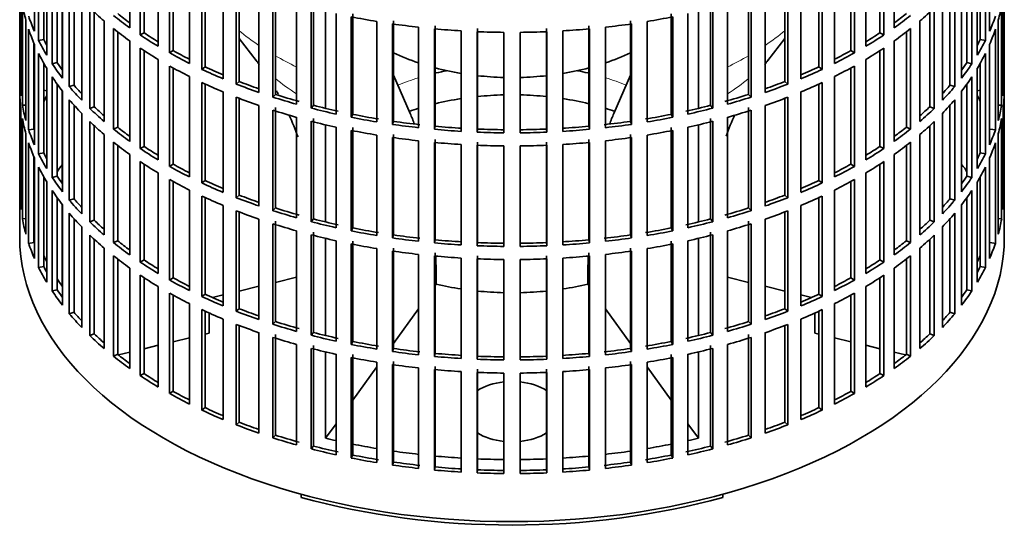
# Model space of a CAD drawing. Header units: millimetres. Extents: x 166 to 773, y -3911 to 2448.
# Tile 2 of 29: x 584 to 768, y -3896 to -3800. Entities that reach past the tile are written whole.
import ezdxf

# ---------------------------------------------------------------- set-up
doc = ezdxf.new("R2010")
doc.units = ezdxf.units.MM
for name, color, linetype in [('M5X8_UNI7687', 7, 'Continuous'), ('VSI134_FILTRO_A', 7, 'Continuous'), ('VSI134_GIUNTO_8×', 7, 'Continuous'), ('VSI134_SUPPORTO_', 7, 'Continuous')]:
    doc.layers.add(name, color=color, linetype=linetype)

# ---------------------------------------------------------------- blocks, each defined once
blk = doc.blocks.new('SE4')
at = {"layer": 'M5X8_UNI7687', "color": 7, "linetype": 'Continuous', "lineweight": 35}
for p, q in [((588.61, -3813.24), (588.06, -3813.14)), ((763.07, -3813.14), (762.52, -3813.24))]:
    blk.add_line(p, q, dxfattribs=at)
blk.add_arc((594.94, -3819.63), 10, 149.5344, 150.749, dxfattribs=at)
blk.add_ellipse((586.76, -3817.92), major_axis=(1.01, 4.83), ratio=0.279258, start_param=0.911533, end_param=0.977038, dxfattribs=at)
at = {"layer": 'VSI134_FILTRO_A', "color": 7, "linetype": 'Continuous', "lineweight": 35}
for p, q in [((583.57, -3676.54), (583.57, -3840.66)), ((767.57, -3840.66), (767.57, -3676.54)), ((604.13, -3782.68), (604.13, -3801.46)), ((747.01, -3782.68), (747.01, -3801.46)), ((586.32, -3783.34), (586.32, -3802.12)), ((606.07, -3784.02), (606.07, -3802.8)), ((606.81, -3784.5), (606.81, -3802.41)), ((744.32, -3784.5), (744.32, -3802.41)), ((745.06, -3784.02), (745.06, -3802.8)), ((764.81, -3783.34), (764.81, -3802.12)), ((587.1, -3785.03), (587.1, -3803.81)), ((609.45, -3786.15), (609.45, -3804.93)), ((741.68, -3786.15), (741.68, -3804.93)), ((764.03, -3785.03), (764.03, -3803.81)), ((588.06, -3786.84), (588.06, -3803.64)), ((588.61, -3787.78), (588.61, -3806.56)), ((611.59, -3787.38), (611.59, -3806.16)), ((612.27, -3787.76), (612.27, -3805.74)), ((738.86, -3787.76), (738.86, -3805.74)), ((739.54, -3787.38), (739.54, -3806.16)), ((762.52, -3787.78), (762.52, -3806.56)), ((763.07, -3786.84), (763.07, -3803.64)), ((589.64, -3789.43), (589.64, -3808.2)), ((615.28, -3789.33), (615.28, -3808.11)), ((735.85, -3789.33), (735.85, -3808.11)), ((761.49, -3789.43), (761.49, -3808.2)), ((590.57, -3790.76), (590.57, -3807.98)), ((591.56, -3792.09), (591.56, -3810.87)), ((617.6, -3790.46), (617.6, -3809.24)), ((618.21, -3790.74), (618.21, -3808.78)), ((621.56, -3792.21), (621.56, -3810.99)), ((729.57, -3792.21), (729.57, -3810.99)), ((732.93, -3790.74), (732.93, -3808.78)), ((733.53, -3790.46), (733.53, -3809.24)), ((759.57, -3792.09), (759.57, -3810.87)), ((760.56, -3790.76), (760.56, -3807.98)), ((583.58, -3792.54), (583.58, -3811.32)), ((592.84, -3793.68), (592.84, -3812.46)), ((624.04, -3793.22), (624.04, -3812)), ((624.58, -3793.42), (624.58, -3811.51)), ((726.55, -3793.42), (726.55, -3811.51)), ((727.09, -3793.22), (727.09, -3812)), ((758.29, -3793.68), (758.29, -3812.46)), ((767.55, -3792.54), (767.55, -3811.32)), ((583.8, -3795.43), (583.8, -3814.21)), ((593.72, -3794.7), (593.72, -3812.19)), ((628.26, -3794.77), (628.26, -3813.55)), ((630.88, -3795.64), (630.88, -3814.42)), ((631.34, -3795.13), (631.34, -3813.91)), ((719.79, -3795.13), (719.79, -3813.91)), ((720.25, -3795.64), (720.25, -3814.42)), ((722.87, -3794.77), (722.87, -3813.55)), ((757.41, -3794.7), (757.41, -3812.19)), ((767.34, -3795.43), (767.34, -3814.21)), ((584.06, -3797.17), (584.06, -3815.95)), ((595.15, -3796.24), (595.15, -3815.02)), ((596.66, -3797.75), (596.66, -3816.53)), ((635.32, -3796.97), (635.32, -3815.75)), ((638.06, -3797.71), (638.06, -3816.49)), ((638.44, -3797.18), (638.44, -3815.96)), ((712.69, -3797.18), (712.69, -3815.96)), ((713.07, -3797.71), (713.07, -3816.49)), ((715.81, -3796.97), (715.81, -3815.75)), ((754.47, -3797.75), (754.47, -3816.53)), ((755.99, -3796.24), (755.99, -3815.02)), ((767.07, -3797.17), (767.07, -3815.95)), ((597.5, -3798.55), (597.5, -3816.22)), ((642.68, -3798.82), (642.68, -3817.6)), ((645.53, -3799.42), (645.53, -3818.2)), ((645.83, -3798.86), (645.83, -3817.64)), ((705.3, -3798.86), (705.3, -3817.64)), ((705.6, -3799.42), (705.6, -3818.2)), ((708.45, -3798.82), (708.45, -3817.6)), ((753.63, -3798.55), (753.63, -3816.22)), ((584.71, -3800.03), (584.71, -3818.81)), ((599.35, -3800.19), (599.35, -3818.97)), ((650.3, -3800.28), (650.3, -3819.06)), ((653.22, -3800.74), (653.22, -3819.52)), ((653.44, -3800.17), (653.44, -3818.95)), ((658.1, -3801.36), (658.1, -3820.14)), ((661.21, -3801.09), (661.21, -3819.87)), ((689.92, -3801.09), (689.92, -3819.87)), ((693.03, -3801.36), (693.03, -3820.14)), ((697.69, -3800.17), (697.69, -3818.95)), ((697.91, -3800.74), (697.91, -3819.52)), ((700.84, -3800.28), (700.84, -3819.06)), ((751.79, -3800.19), (751.79, -3818.97)), ((766.42, -3800.03), (766.42, -3818.81)), ((585.24, -3801.75), (585.24, -3820.53)), ((601.08, -3801.62), (601.08, -3820.4)), ((601.88, -3802.24), (601.88, -3820.05)), ((606.81, -3802.41), (606.07, -3802.8)), ((661.08, -3801.66), (661.08, -3820.44)), ((666.04, -3802.04), (666.04, -3820.82)), ((669.06, -3802.19), (669.06, -3820.97)), ((669.1, -3801.62), (669.1, -3820.4)), ((674.05, -3802.32), (674.05, -3821.1)), ((677.08, -3802.32), (677.08, -3821.1)), ((682.03, -3801.62), (682.03, -3820.4)), ((682.07, -3802.19), (682.07, -3820.97)), ((685.09, -3802.04), (685.09, -3820.82)), ((690.05, -3801.66), (690.05, -3820.44)), ((744.32, -3802.41), (745.06, -3802.8)), ((749.26, -3802.24), (749.26, -3820.05)), ((750.05, -3801.62), (750.05, -3820.4)), ((765.89, -3801.75), (765.89, -3820.53)), ((586.22, -3804.32), (586.22, -3820.41)), ((586.32, -3804.57), (586.32, -3823.35)), ((588.06, -3803.64), (587.1, -3803.81)), ((604.13, -3803.91), (604.13, -3822.69)), ((747.01, -3803.91), (747.01, -3822.69)), ((763.07, -3803.64), (764.03, -3803.81)), ((764.81, -3804.57), (764.81, -3823.35)), ((587.1, -3806.26), (587.1, -3825.04)), ((606.07, -3805.25), (606.07, -3824.03)), ((606.81, -3805.73), (606.81, -3823.64)), ((612.27, -3805.74), (611.59, -3806.16)), ((738.86, -3805.74), (739.54, -3806.16)), ((744.32, -3805.73), (744.32, -3823.64)), ((745.06, -3805.25), (745.06, -3824.03)), ((764.03, -3806.26), (764.03, -3825.04)), ((588.06, -3808.06), (588.06, -3824.86)), ((590.57, -3807.98), (589.64, -3808.2)), ((609.45, -3807.38), (609.45, -3826.15)), ((611.59, -3808.61), (611.59, -3827.39)), ((618.21, -3808.78), (617.6, -3809.24)), ((732.93, -3808.78), (733.53, -3809.24)), ((739.54, -3808.61), (739.54, -3827.39)), ((741.68, -3807.38), (741.68, -3826.15)), ((760.56, -3807.98), (761.49, -3808.2)), ((763.07, -3808.06), (763.07, -3824.86)), ((588.61, -3809.01), (588.61, -3827.79)), ((612.27, -3808.99), (612.27, -3826.96)), ((615.28, -3810.56), (615.28, -3829.34)), ((735.85, -3810.56), (735.85, -3829.34)), ((738.86, -3808.99), (738.86, -3826.96)), ((762.52, -3809.01), (762.52, -3827.79)), ((583.8, -3811.32), (583.58, -3811.32)), ((589.64, -3810.65), (589.64, -3829.43)), ((590.57, -3811.99), (590.57, -3829.21)), ((593.72, -3812.19), (592.84, -3812.46)), ((617.6, -3811.69), (617.6, -3830.46)), ((618.21, -3811.97), (618.21, -3830.01)), ((624.58, -3811.51), (624.04, -3812)), ((726.55, -3811.51), (727.09, -3812)), ((732.93, -3811.97), (732.93, -3830.01)), ((733.53, -3811.69), (733.53, -3830.46)), ((757.41, -3812.19), (758.29, -3812.46)), ((760.56, -3811.99), (760.56, -3829.21)), ((761.49, -3810.65), (761.49, -3829.43)), ((767.34, -3811.32), (767.55, -3811.32)), ((583.58, -3813.77), (583.58, -3832.55)), ((591.56, -3813.32), (591.56, -3832.1)), ((621.56, -3813.44), (621.56, -3832.22)), ((631.34, -3813.91), (630.88, -3814.42)), ((719.79, -3813.91), (720.25, -3814.42)), ((729.57, -3813.44), (729.57, -3832.22)), ((759.57, -3813.32), (759.57, -3832.1)), ((767.55, -3813.77), (767.55, -3832.55)), ((584.71, -3815.9), (584.06, -3815.95)), ((592.84, -3814.91), (592.84, -3833.68)), ((593.72, -3815.93), (593.72, -3833.42)), ((624.04, -3814.45), (624.04, -3833.22)), ((624.58, -3814.65), (624.58, -3832.74)), ((628.26, -3816), (628.26, -3834.78)), ((638.44, -3815.96), (638.06, -3816.49)), ((712.69, -3815.96), (713.07, -3816.49)), ((722.87, -3816), (722.87, -3834.78)), ((726.55, -3814.65), (726.55, -3832.74)), ((727.09, -3814.45), (727.09, -3833.22)), ((757.41, -3815.93), (757.41, -3833.42)), ((758.29, -3814.91), (758.29, -3833.68)), ((766.42, -3815.9), (767.07, -3815.95)), ((583.8, -3816.66), (583.8, -3835.43)), ((595.15, -3817.47), (595.15, -3836.25)), ((597.5, -3816.22), (596.66, -3816.53)), ((630.88, -3816.87), (630.88, -3835.65)), ((631.34, -3816.36), (631.34, -3835.14)), ((645.83, -3817.64), (645.53, -3818.2)), ((705.3, -3817.64), (705.6, -3818.2)), ((719.79, -3816.36), (719.79, -3835.14)), ((720.25, -3816.87), (720.25, -3835.65)), ((753.63, -3816.22), (754.47, -3816.53)), ((755.99, -3817.47), (755.99, -3836.25)), ((767.34, -3816.66), (767.34, -3835.43)), ((584.06, -3818.4), (584.06, -3837.18)), ((596.66, -3818.98), (596.66, -3837.76)), ((597.5, -3819.78), (597.5, -3837.45)), ((635.32, -3818.2), (635.32, -3836.98)), ((638.06, -3818.94), (638.06, -3837.72)), ((638.44, -3818.41), (638.44, -3837.19)), ((653.44, -3818.95), (653.22, -3819.52)), ((697.69, -3818.95), (697.91, -3819.52)), ((712.69, -3818.41), (712.69, -3837.19)), ((713.07, -3818.94), (713.07, -3837.72)), ((715.81, -3818.2), (715.81, -3836.98)), ((753.63, -3819.78), (753.63, -3837.45)), ((754.47, -3818.98), (754.47, -3837.76)), ((767.07, -3818.4), (767.07, -3837.18)), ((584.71, -3821.26), (584.71, -3840.04)), ((586.22, -3820.41), (585.24, -3820.53)), ((599.35, -3821.41), (599.35, -3840.19)), ((601.88, -3820.05), (601.08, -3820.4)), ((642.68, -3820.05), (642.68, -3838.83)), ((645.53, -3820.64), (645.53, -3839.42)), ((645.83, -3820.09), (645.83, -3838.87)), ((650.3, -3821.51), (650.3, -3840.29)), ((653.44, -3821.4), (653.44, -3840.18)), ((661.21, -3819.87), (661.08, -3820.44)), ((669.1, -3820.4), (669.06, -3820.97)), ((682.03, -3820.4), (682.07, -3820.97)), ((689.92, -3819.87), (690.05, -3820.44)), ((697.69, -3821.4), (697.69, -3840.18)), ((700.84, -3821.51), (700.84, -3840.29)), ((705.3, -3820.09), (705.3, -3838.87)), ((705.6, -3820.64), (705.6, -3839.42)), ((708.45, -3820.05), (708.45, -3838.83)), ((749.26, -3820.05), (750.05, -3820.4)), ((751.79, -3821.41), (751.79, -3840.19)), ((764.92, -3820.41), (765.89, -3820.53)), ((766.42, -3821.26), (766.42, -3840.04)), ((585.24, -3822.98), (585.24, -3841.76)), ((601.08, -3822.85), (601.08, -3841.63)), ((601.88, -3823.47), (601.88, -3841.27)), ((653.22, -3821.97), (653.22, -3840.74)), ((658.1, -3822.59), (658.1, -3841.37)), ((661.08, -3822.89), (661.08, -3841.67)), ((661.21, -3822.32), (661.21, -3841.1)), ((666.04, -3823.27), (666.04, -3842.05)), ((669.06, -3823.42), (669.06, -3842.2)), ((669.1, -3822.85), (669.1, -3841.63)), ((682.03, -3822.85), (682.03, -3841.63)), ((682.07, -3823.42), (682.07, -3842.2)), ((685.09, -3823.27), (685.09, -3842.05)), ((689.92, -3822.32), (689.92, -3841.1)), ((690.05, -3822.89), (690.05, -3841.67)), ((693.03, -3822.59), (693.03, -3841.37)), ((697.91, -3821.97), (697.91, -3840.74)), ((749.26, -3823.47), (749.26, -3841.27)), ((750.05, -3822.85), (750.05, -3841.63)), ((765.89, -3822.98), (765.89, -3841.76)), ((588.06, -3824.86), (587.1, -3825.04)), ((604.13, -3825.14), (604.13, -3843.92)), ((606.81, -3823.64), (606.07, -3824.03)), ((674.05, -3823.55), (674.05, -3842.33)), ((677.08, -3823.55), (677.08, -3842.33)), ((744.32, -3823.64), (745.06, -3824.03)), ((747.01, -3825.14), (747.01, -3843.92)), ((763.07, -3824.86), (764.03, -3825.04)), ((586.22, -3825.55), (586.22, -3841.63)), ((586.32, -3825.8), (586.32, -3844.58)), ((606.07, -3826.48), (606.07, -3845.26)), ((606.81, -3826.96), (606.81, -3844.87)), ((612.27, -3826.96), (611.59, -3827.39)), ((738.86, -3826.96), (739.54, -3827.39)), ((744.32, -3826.96), (744.32, -3844.87)), ((745.06, -3826.48), (745.06, -3845.26)), ((764.81, -3825.8), (764.81, -3844.58)), ((587.1, -3827.49), (587.1, -3846.27)), ((609.45, -3828.6), (609.45, -3847.38)), ((741.68, -3828.6), (741.68, -3847.38)), ((764.03, -3827.49), (764.03, -3846.27)), ((588.06, -3829.29), (588.06, -3846.09)), ((588.61, -3830.24), (588.61, -3849.02)), ((590.57, -3829.21), (589.64, -3829.43)), ((611.59, -3829.84), (611.59, -3848.62)), ((612.27, -3830.21), (612.27, -3848.19)), ((618.21, -3830.01), (617.6, -3830.46)), ((732.93, -3830.01), (733.53, -3830.46)), ((738.86, -3830.21), (738.86, -3848.19)), ((739.54, -3829.84), (739.54, -3848.62)), ((760.56, -3829.21), (761.49, -3829.43)), ((762.52, -3830.24), (762.52, -3849.02)), ((763.07, -3829.29), (763.07, -3846.09)), ((583.8, -3832.55), (583.58, -3832.55)), ((589.64, -3831.88), (589.64, -3850.66)), ((615.28, -3831.79), (615.28, -3850.57)), ((735.85, -3831.79), (735.85, -3850.57)), ((761.49, -3831.88), (761.49, -3850.66)), ((767.34, -3832.55), (767.55, -3832.55)), ((590.57, -3833.22), (590.57, -3850.44)), ((591.56, -3834.55), (591.56, -3853.33)), ((593.72, -3833.42), (592.84, -3833.68)), ((617.6, -3832.91), (617.6, -3851.69)), ((618.21, -3833.2), (618.21, -3851.24)), ((624.58, -3832.74), (624.04, -3833.22)), ((726.55, -3832.74), (727.09, -3833.22)), ((732.93, -3833.2), (732.93, -3851.24)), ((733.53, -3832.91), (733.53, -3851.69)), ((757.41, -3833.42), (758.29, -3833.68)), ((759.57, -3834.55), (759.57, -3853.33)), ((760.56, -3833.22), (760.56, -3850.44)), ((592.84, -3836.13), (592.84, -3854.91)), ((621.56, -3834.67), (621.56, -3853.45)), ((624.04, -3835.67), (624.04, -3854.45)), ((624.58, -3835.88), (624.58, -3853.97)), ((631.34, -3835.14), (630.88, -3835.65)), ((719.79, -3835.14), (720.25, -3835.65)), ((726.55, -3835.88), (726.55, -3853.97)), ((727.09, -3835.67), (727.09, -3854.45)), ((729.57, -3834.67), (729.57, -3853.45)), ((758.29, -3836.13), (758.29, -3854.91)), ((584.71, -3837.13), (584.06, -3837.18)), ((593.72, -3837.16), (593.72, -3854.65)), ((597.5, -3837.45), (596.66, -3837.76)), ((628.26, -3837.23), (628.26, -3856)), ((630.88, -3838.1), (630.88, -3856.88)), ((631.34, -3837.59), (631.34, -3856.37)), ((638.44, -3837.19), (638.06, -3837.72)), ((712.69, -3837.19), (713.07, -3837.72)), ((719.79, -3837.59), (719.79, -3856.37)), ((720.25, -3838.1), (720.25, -3856.88)), ((722.87, -3837.23), (722.87, -3856)), ((753.63, -3837.45), (754.47, -3837.76)), ((757.41, -3837.16), (757.41, -3854.65)), ((766.42, -3837.13), (767.07, -3837.18)), ((595.15, -3838.69), (595.15, -3857.47)), ((635.32, -3839.43), (635.32, -3858.21)), ((638.44, -3839.64), (638.44, -3858.42)), ((645.83, -3838.87), (645.53, -3839.42)), ((705.3, -3838.87), (705.6, -3839.42)), ((712.69, -3839.64), (712.69, -3858.42)), ((715.81, -3839.43), (715.81, -3858.21)), ((755.99, -3838.69), (755.99, -3857.47)), ((586.22, -3841.63), (585.24, -3841.76)), ((596.66, -3840.21), (596.66, -3858.99)), ((597.5, -3841.01), (597.5, -3858.68)), ((601.88, -3841.27), (601.08, -3841.63)), ((638.06, -3840.17), (638.06, -3858.95)), ((642.68, -3841.28), (642.68, -3860.06)), ((645.53, -3841.87), (645.53, -3860.65)), ((645.83, -3841.32), (645.83, -3860.1)), ((653.44, -3840.18), (653.22, -3840.74)), ((661.21, -3841.1), (661.08, -3841.67)), ((669.1, -3841.63), (669.06, -3842.2)), ((682.03, -3841.63), (682.07, -3842.2)), ((689.92, -3841.1), (690.05, -3841.67)), ((697.69, -3840.18), (697.91, -3840.74)), ((705.3, -3841.32), (705.3, -3860.1)), ((705.6, -3841.87), (705.6, -3860.65)), ((708.45, -3841.28), (708.45, -3860.06)), ((713.07, -3840.17), (713.07, -3858.95)), ((749.26, -3841.27), (750.05, -3841.63)), ((753.63, -3841.01), (753.63, -3858.68)), ((754.47, -3840.21), (754.47, -3858.99)), ((764.92, -3841.63), (765.89, -3841.76)), ((599.35, -3842.64), (599.35, -3861.42)), ((650.3, -3842.74), (650.3, -3861.52)), ((653.22, -3843.19), (653.22, -3861.97)), ((653.44, -3842.63), (653.44, -3861.41)), ((661.21, -3843.55), (661.21, -3862.33)), ((689.92, -3843.55), (689.92, -3862.33)), ((697.69, -3842.63), (697.69, -3861.41)), ((697.91, -3843.19), (697.91, -3861.97)), ((700.84, -3842.74), (700.84, -3861.52)), ((751.79, -3842.64), (751.79, -3861.42)), ((601.08, -3844.08), (601.08, -3862.85)), ((601.88, -3844.7), (601.88, -3862.5)), ((606.81, -3844.87), (606.07, -3845.26)), ((658.1, -3843.82), (658.1, -3862.6)), ((661.08, -3844.12), (661.08, -3862.9)), ((666.04, -3844.5), (666.04, -3863.28)), ((669.06, -3844.65), (669.06, -3863.43)), ((669.1, -3844.07), (669.1, -3862.85)), ((674.05, -3844.78), (674.05, -3863.56)), ((677.08, -3844.78), (677.08, -3863.56)), ((682.03, -3844.07), (682.03, -3862.85)), ((682.07, -3844.65), (682.07, -3863.43)), ((685.09, -3844.5), (685.09, -3863.28)), ((690.05, -3844.12), (690.05, -3862.9)), ((693.03, -3843.82), (693.03, -3862.6)), ((744.32, -3844.87), (745.06, -3845.26)), ((749.26, -3844.7), (749.26, -3862.5)), ((750.05, -3844.08), (750.05, -3862.85)), ((588.06, -3846.09), (587.1, -3846.27)), ((604.13, -3846.37), (604.13, -3865.15)), ((747.01, -3846.37), (747.01, -3865.15)), ((763.07, -3846.09), (764.03, -3846.27)), ((606.07, -3847.7), (606.07, -3866.48)), ((606.81, -3848.19), (606.81, -3866.09)), ((612.27, -3848.19), (611.59, -3848.62)), ((738.86, -3848.19), (739.54, -3848.62)), ((744.32, -3848.19), (744.32, -3866.09)), ((745.06, -3847.7), (745.06, -3866.48)), ((590.57, -3850.44), (589.64, -3850.66)), ((609.45, -3849.83), (609.45, -3868.61)), ((611.59, -3851.07), (611.59, -3869.85)), ((739.54, -3851.07), (739.54, -3869.85)), ((741.68, -3849.83), (741.68, -3868.61)), ((760.56, -3850.44), (761.49, -3850.66)), ((612.27, -3851.44), (612.27, -3869.42)), ((618.21, -3851.24), (617.6, -3851.69)), ((732.93, -3851.24), (733.53, -3851.69)), ((738.86, -3851.44), (738.86, -3869.42)), ((593.72, -3854.65), (592.84, -3854.91)), ((615.28, -3853.02), (615.28, -3871.8)), ((617.6, -3854.14), (617.6, -3872.92)), ((618.21, -3854.43), (618.21, -3872.46)), ((624.58, -3853.97), (624.04, -3854.45)), ((726.55, -3853.97), (727.09, -3854.45)), ((732.93, -3854.43), (732.93, -3872.46)), ((733.53, -3854.14), (733.53, -3872.92)), ((735.85, -3853.02), (735.85, -3871.8)), ((757.41, -3854.65), (758.29, -3854.91)), ((621.56, -3855.9), (621.56, -3874.68)), ((631.34, -3856.37), (630.88, -3856.88)), ((719.79, -3856.37), (720.25, -3856.88)), ((729.57, -3855.9), (729.57, -3874.68)), ((624.04, -3856.9), (624.04, -3875.68)), ((624.58, -3857.11), (624.58, -3875.2)), ((628.26, -3858.45), (628.26, -3877.23)), ((638.44, -3858.42), (638.06, -3858.95)), ((712.69, -3858.42), (713.07, -3858.95)), ((722.87, -3858.45), (722.87, -3877.23)), ((726.55, -3857.11), (726.55, -3875.2)), ((727.09, -3856.9), (727.09, -3875.68)), ((597.5, -3858.68), (596.66, -3858.99)), ((630.88, -3859.33), (630.88, -3878.11)), ((631.34, -3858.82), (631.34, -3877.6)), ((645.83, -3860.1), (645.53, -3860.65)), ((705.3, -3860.1), (705.6, -3860.65)), ((719.79, -3858.82), (719.79, -3877.6)), ((720.25, -3859.33), (720.25, -3878.11)), ((753.63, -3858.68), (754.47, -3858.99)), ((635.32, -3860.66), (635.32, -3879.44)), ((638.06, -3861.4), (638.06, -3880.18)), ((638.44, -3860.87), (638.44, -3879.65)), ((653.44, -3861.41), (653.22, -3861.97)), ((697.69, -3861.41), (697.91, -3861.97)), ((712.69, -3860.87), (712.69, -3879.65)), ((713.07, -3861.4), (713.07, -3880.18)), ((715.81, -3860.66), (715.81, -3879.44)), ((601.88, -3862.5), (601.08, -3862.85)), ((642.68, -3862.5), (642.68, -3881.28)), ((645.53, -3863.1), (645.53, -3881.88)), ((645.83, -3862.55), (645.83, -3881.33)), ((650.3, -3863.97), (650.3, -3882.75)), ((653.44, -3863.86), (653.44, -3882.64)), ((661.21, -3862.33), (661.08, -3862.9)), ((669.1, -3862.85), (669.06, -3863.43)), ((682.03, -3862.85), (682.07, -3863.43)), ((689.92, -3862.33), (690.05, -3862.9)), ((697.69, -3863.86), (697.69, -3882.64)), ((700.84, -3863.97), (700.84, -3882.75)), ((705.3, -3862.55), (705.3, -3881.33)), ((705.6, -3863.1), (705.6, -3881.88)), ((708.45, -3862.5), (708.45, -3881.28)), ((749.26, -3862.5), (750.05, -3862.85)), ((653.22, -3864.42), (653.22, -3883.2)), ((658.1, -3865.05), (658.1, -3883.83)), ((661.08, -3865.35), (661.08, -3884.13)), ((661.21, -3864.78), (661.21, -3883.56)), ((666.04, -3865.73), (666.04, -3884.51)), ((669.1, -3865.3), (669.1, -3884.08)), ((682.03, -3865.3), (682.03, -3884.08)), ((685.09, -3865.73), (685.09, -3884.51)), ((689.92, -3864.78), (689.92, -3883.56)), ((690.05, -3865.35), (690.05, -3884.13)), ((693.03, -3865.05), (693.03, -3883.83)), ((697.91, -3864.42), (697.91, -3883.2)), ((606.81, -3866.09), (606.07, -3866.48)), ((669.06, -3865.88), (669.06, -3884.66)), ((674.05, -3866.01), (674.05, -3884.79)), ((677.08, -3866.01), (677.08, -3884.79)), ((682.07, -3865.88), (682.07, -3884.66)), ((744.32, -3866.09), (745.06, -3866.48)), ((612.27, -3869.42), (611.59, -3869.85)), ((738.86, -3869.42), (739.54, -3869.85)), ((618.21, -3872.46), (617.6, -3872.92)), ((732.93, -3872.46), (733.53, -3872.92)), ((624.58, -3875.2), (624.04, -3875.68)), ((726.55, -3875.2), (727.09, -3875.68)), ((631.34, -3877.6), (630.88, -3878.11)), ((719.79, -3877.6), (720.25, -3878.11)), ((638.44, -3879.65), (638.06, -3880.18)), ((712.69, -3879.65), (713.07, -3880.18)), ((645.83, -3881.33), (645.53, -3881.88)), ((705.3, -3881.33), (705.6, -3881.88)), ((653.44, -3882.64), (653.22, -3883.2)), ((661.21, -3883.56), (661.08, -3884.13)), ((669.1, -3884.08), (669.06, -3884.66)), ((682.03, -3884.08), (682.07, -3884.66)), ((689.92, -3883.56), (690.05, -3884.13)), ((697.69, -3882.64), (697.91, -3883.2))]:
    blk.add_line(p, q, dxfattribs=at)
for centre, major_axis, start_param, end_param in [((675.57, -3791.67), (-92, 0), 0.103722, 0.158077), ((675.57, -3770.44), (-92, 0), 0.540055, 0.594409), ((675.57, -3770.44), (92, 0), -0.594409, -0.540055), ((675.57, -3791.67), (92, 0), -0.158077, -0.103722), ((675.57, -3789.22), (-92, 0), 0.190989, 0.245343), ((675.57, -3767.99), (-92, 0), 0.627321, 0.681676), ((675.57, -3767.99), (-91, 0), 0.627022, 0.668018), ((675.57, -3749.21), (-92, 0), 1.238186, 1.292541), ((675.57, -3749.21), (92, 0), -1.292541, -1.238186), ((675.57, -3767.99), (91, 0), -0.668018, -0.627022), ((675.57, -3767.99), (92, 0), -0.681676, -0.627321), ((675.57, -3789.22), (92, 0), -0.245343, -0.190989), ((675.57, -3749.21), (-92, 0), 1.325453, 1.379807), ((675.57, -3749.21), (92, 0), -1.379807, -1.325453), ((675.57, -3791.67), (-92, 0), 0.190989, 0.245343), ((675.57, -3770.44), (-92, 0), 0.627321, 0.681676), ((675.57, -3767.99), (-92, 0), 0.714588, 0.768942), ((675.57, -3767.99), (-91, 0), 0.714289, 0.757518), ((675.57, -3749.21), (-92, 0), 1.412719, 1.467074), ((675.57, -3749.21), (-92, 0), 1.499986, 1.55434), ((675.57, -3749.21), (92, 0), 4.728845, 4.783199), ((675.57, -3749.21), (92, 0), -1.467074, -1.412719), ((675.57, -3767.99), (91, 0), -0.757518, -0.714289), ((675.57, -3767.99), (92, 0), -0.768942, -0.714588), ((675.57, -3770.44), (92, 0), -0.681676, -0.627321), ((675.57, -3791.67), (92, 0), -0.245343, -0.190989), ((675.57, -3789.22), (-92, 0), 0.278255, 0.33261), ((675.57, -3789.22), (-91, 0), 0.277957, 0.299174), ((675.57, -3789.22), (91, 0), -0.299174, -0.277957), ((675.57, -3789.22), (92, 0), -0.33261, -0.278255), ((675.57, -3791.67), (-92, 0), 0.278255, 0.33261), ((675.57, -3770.44), (-92, 0), 0.714588, 0.768942), ((675.57, -3767.99), (-92, 0), 0.801854, 0.856209), ((675.57, -3767.99), (-91, 0), 0.801555, 0.846635), ((675.57, -3767.99), (91, 0), -0.846635, -0.801555), ((675.57, -3767.99), (92, 0), -0.856209, -0.801854), ((675.57, -3770.44), (92, 0), -0.768942, -0.714588), ((675.57, -3791.67), (92, 0), -0.33261, -0.278255), ((675.57, -3789.22), (-92, 0), 0.365522, 0.419876), ((675.57, -3789.22), (-91, 0), 0.365223, 0.394539), ((675.57, -3770.44), (-92, 0), 0.801854, 0.856209), ((675.57, -3767.99), (-91, 0), 0.888822, 0.935485), ((675.57, -3767.99), (91, 0), -0.935485, -0.888822), ((675.57, -3770.44), (92, 0), -0.856209, -0.801854), ((675.57, -3789.22), (91, 0), -0.394539, -0.365223), ((675.57, -3789.22), (92, 0), -0.419876, -0.365522), ((675.57, -3767.99), (-92, 0), 0.889121, 0.943475), ((675.57, -3767.99), (92, 0), -0.943475, -0.889121), ((675.57, -3810.45), (-92, 0), 0.016456, 0.07081), ((675.57, -3791.67), (-92, 0), 0.365522, 0.419876), ((675.57, -3789.22), (-92, 0), 0.452788, 0.507143), ((675.57, -3789.22), (-91, 0), 0.45249, 0.486998), ((675.57, -3770.44), (-92, 0), 0.889121, 0.943475), ((675.57, -3767.99), (-92, 0), 0.976387, 1.030742), ((675.57, -3767.99), (-91, 0), 0.976088, 1.024141), ((675.57, -3767.99), (91, 0), -1.024141, -0.976088), ((675.57, -3767.99), (92, 0), -1.030742, -0.976387), ((675.57, -3770.44), (92, 0), -0.943475, -0.889121), ((675.57, -3789.22), (91, 0), -0.486998, -0.45249), ((675.57, -3789.22), (92, 0), -0.507143, -0.452788), ((675.57, -3791.67), (92, 0), -0.419876, -0.365522), ((675.57, -3810.45), (92, 0), 6.212375, 6.266729), ((675.57, -3812.9), (-92, 0), 0.016456, 0.07081), ((675.57, -3767.99), (-91, 0), 1.063355, 1.118307), ((675.57, -3767.99), (91, 0), -1.118307, -1.063355), ((675.57, -3812.9), (92, 0), 6.212375, 6.266729), ((675.57, -3810.45), (-92, 0), 0.103722, 0.158077), ((675.57, -3831.68), (-92, 0), -0.33261, -0.313806), ((675.57, -3791.67), (-92, 0), 0.452788, 0.507143), ((675.57, -3770.44), (-92, 0), 0.976387, 1.030742), ((675.57, -3767.99), (-92, 0), 1.063654, 1.118008), ((675.57, -3767.99), (-91, 0), 1.150621, 1.205573), ((675.57, -3767.99), (91, 0), -1.205573, -1.150621), ((675.57, -3767.99), (92, 0), -1.118008, -1.063654), ((675.57, -3770.44), (92, 0), -1.030742, -0.976387), ((675.57, -3791.67), (92, 0), -0.507143, -0.452788), ((675.57, -3810.45), (92, 0), -0.158077, -0.103722), ((675.57, -3789.22), (-92, 0), 0.540055, 0.594409), ((675.57, -3789.22), (-91, 0), 0.539756, 0.577951), ((675.57, -3770.44), (-92, 0), 1.063654, 1.118008), ((675.57, -3767.99), (-92, 0), 1.15092, 1.205275), ((675.57, -3767.99), (-91, 0), 1.237888, 1.29284), ((675.57, -3767.99), (91, 0), -1.29284, -1.237888), ((675.57, -3767.99), (92, 0), -1.205275, -1.15092), ((675.57, -3770.44), (92, 0), -1.118008, -1.063654), ((675.57, -3789.22), (91, 0), -0.577951, -0.539756), ((675.57, -3789.22), (92, 0), -0.594409, -0.540055), ((675.57, -3812.9), (-92, 0), 0.103722, 0.158077), ((675.57, -3791.67), (-92, 0), 0.540055, 0.594409), ((675.57, -3770.44), (-92, 0), 1.15092, 1.205275), ((675.57, -3767.99), (-92, 0), 1.238186, 1.292541), ((675.57, -3767.99), (-92, 0), 1.325453, 1.379807), ((675.57, -3767.99), (-91, 0), 1.325154, 1.380106), ((675.57, -3767.99), (91, 0), -1.380106, -1.325154), ((675.57, -3767.99), (92, 0), -1.379807, -1.325453), ((675.57, -3767.99), (92, 0), -1.292541, -1.238186), ((675.57, -3770.44), (92, 0), -1.205275, -1.15092), ((675.57, -3791.67), (92, 0), -0.594409, -0.540055), ((675.57, -3812.9), (92, 0), -0.158077, -0.103722), ((675.57, -3810.45), (-92, 0), 0.190989, 0.245343), ((675.57, -3789.22), (-92, 0), 0.627321, 0.681676), ((675.57, -3789.22), (-91, 0), 0.627022, 0.668018), ((675.57, -3770.44), (-92, 0), 1.238186, 1.292541), ((675.57, -3767.99), (-92, 0), 1.412719, 1.467074), ((675.57, -3767.99), (-91, 0), 1.412421, 1.467373), ((675.57, -3767.99), (-92, 0), 1.499986, 1.55434), ((675.57, -3767.99), (-91, 0), 1.499687, 1.554639), ((675.57, -3767.99), (91, 0), 4.728546, 4.783498), ((675.57, -3767.99), (92, 0), 4.728845, 4.783199), ((675.57, -3767.99), (91, 0), -1.467373, -1.412421), ((675.57, -3767.99), (92, 0), -1.467074, -1.412719), ((675.57, -3770.44), (92, 0), -1.292541, -1.238186), ((675.57, -3789.22), (91, 0), -0.668018, -0.627022), ((675.57, -3789.22), (92, 0), -0.681676, -0.627321), ((675.57, -3810.45), (92, 0), -0.245343, -0.190989), ((675.57, -3812.9), (-92, 0), 0.190989, 0.245343), ((675.57, -3791.67), (-92, 0), 0.627321, 0.681676), ((675.57, -3770.44), (-92, 0), 1.325453, 1.379807), ((675.57, -3770.44), (-92, 0), 1.412719, 1.467074), ((675.57, -3770.44), (-92, 0), 1.499986, 1.55434), ((675.57, -3770.44), (92, 0), 4.728845, 4.783199), ((675.57, -3770.44), (92, 0), -1.467074, -1.412719), ((675.57, -3770.44), (92, 0), -1.379807, -1.325453), ((675.57, -3791.67), (92, 0), -0.681676, -0.627321), ((675.57, -3812.9), (92, 0), -0.245343, -0.190989), ((675.57, -3810.45), (-92, 0), 0.278255, 0.33261), ((675.57, -3810.45), (-91, 0), 0.277957, 0.299174), ((675.57, -3789.22), (-92, 0), 0.714588, 0.768942), ((675.57, -3789.22), (-91, 0), 0.714289, 0.757518), ((675.57, -3789.22), (91, 0), -0.757518, -0.714289), ((675.57, -3789.22), (92, 0), -0.768942, -0.714588), ((675.57, -3810.45), (91, 0), -0.299174, -0.277957), ((675.57, -3810.45), (92, 0), -0.33261, -0.278255), ((675.57, -3791.67), (-92, 0), 0.714588, 0.768942), ((675.57, -3789.22), (-91, 0), 0.801555, 0.846635), ((675.57, -3789.22), (91, 0), -0.846635, -0.801555), ((675.57, -3791.67), (92, 0), -0.768942, -0.714588), ((675.57, -3812.9), (-92, 0), 0.278255, 0.33261), ((675.57, -3789.22), (-92, 0), 0.801854, 0.856209), ((675.57, -3789.22), (92, 0), -0.856209, -0.801854), ((675.57, -3812.9), (92, 0), -0.33261, -0.278255), ((675.57, -3810.45), (-92, 0), 0.365522, 0.419876), ((675.57, -3810.45), (-91, 0), 0.365223, 0.394539), ((675.57, -3791.67), (-92, 0), 0.801854, 0.856209), ((675.57, -3789.22), (-92, 0), 0.889121, 0.943475), ((675.57, -3789.22), (-91, 0), 0.888822, 0.935485), ((675.57, -3789.22), (91, 0), -0.935485, -0.888822), ((675.57, -3789.22), (92, 0), -0.943475, -0.889121), ((675.57, -3791.67), (92, 0), -0.856209, -0.801854), ((675.57, -3810.45), (91, 0), -0.394539, -0.365223), ((675.57, -3810.45), (92, 0), -0.419876, -0.365522), ((675.57, -3831.68), (-92, 0), 0.016456, 0.07081), ((675.57, -3812.9), (-92, 0), 0.365522, 0.419876), ((675.57, -3812.9), (92, 0), -0.419876, -0.365522), ((675.57, -3831.68), (92, 0), 6.212375, 6.266729), ((675.57, -3810.45), (-92, 0), 0.452788, 0.507143), ((675.57, -3810.45), (-91, 0), 0.45249, 0.486998), ((675.57, -3791.67), (-92, 0), 0.889121, 0.943475), ((675.57, -3789.22), (-92, 0), 0.976387, 1.030742), ((675.57, -3789.22), (-91, 0), 0.976088, 1.024141), ((675.57, -3789.22), (91, 0), -1.024141, -0.976088), ((675.57, -3789.22), (92, 0), -1.030742, -0.976387), ((675.57, -3791.67), (92, 0), -0.943475, -0.889121), ((675.57, -3810.45), (91, 0), -0.486998, -0.45249), ((675.57, -3810.45), (92, 0), -0.507143, -0.452788), ((675.57, -3812.9), (-92, 0), 0.452788, 0.507143), ((675.57, -3791.67), (-92, 0), 0.976387, 1.030742), ((675.57, -3789.22), (-92, 0), 1.063654, 1.118008), ((675.57, -3789.22), (-91, 0), 1.063355, 1.118307), ((675.57, -3789.22), (91, 0), -1.118307, -1.063355), ((675.57, -3789.22), (92, 0), -1.118008, -1.063654), ((675.57, -3791.67), (92, 0), -1.030742, -0.976387), ((675.57, -3812.9), (92, 0), -0.507143, -0.452788), ((675.57, -3831.68), (-92, 0), 0.103722, 0.158077), ((675.57, -3810.45), (-92, 0), 0.540055, 0.594409), ((675.57, -3810.45), (-91, 0), 0.539756, 0.577951), ((675.57, -3791.67), (-92, 0), 1.063654, 1.118008), ((675.57, -3789.22), (-92, 0), 1.15092, 1.205275), ((675.57, -3789.22), (-91, 0), 1.150621, 1.205573), ((675.57, -3789.22), (91, 0), -1.205573, -1.150621), ((675.57, -3789.22), (92, 0), -1.205275, -1.15092), ((675.57, -3791.67), (92, 0), -1.118008, -1.063654), ((675.57, -3810.45), (91, 0), -0.577951, -0.539756), ((675.57, -3810.45), (92, 0), -0.594409, -0.540055), ((675.57, -3831.68), (92, 0), -0.158077, -0.103722), ((675.57, -3789.22), (-92, 0), 1.238186, 1.292541), ((675.57, -3789.22), (-91, 0), 1.237888, 1.29284), ((675.57, -3789.22), (91, 0), -1.29284, -1.237888), ((675.57, -3789.22), (92, 0), -1.292541, -1.238186), ((675.57, -3840.66), (-92, 0), 0, 3.141593), ((675.57, -3831.68), (-92, 0), 0.190989, 0.245343), ((675.57, -3812.9), (-92, 0), 0.540055, 0.594409), ((675.57, -3810.45), (-92, 0), 0.627321, 0.681676), ((675.57, -3810.45), (-91, 0), 0.627022, 0.668018), ((675.57, -3791.67), (-92, 0), 1.15092, 1.205275), ((675.57, -3791.67), (-92, 0), 1.238186, 1.292541), ((675.57, -3789.22), (-92, 0), 1.325453, 1.379807), ((675.57, -3789.22), (-91, 0), 1.325154, 1.380106), ((675.57, -3789.22), (-92, 0), 1.412719, 1.467074), ((675.57, -3789.22), (-91, 0), 1.412421, 1.467373), ((675.57, -3789.22), (-91, 0), 1.499687, 1.554639), ((675.57, -3789.22), (91, 0), 4.728546, 4.783498), ((675.57, -3789.22), (91, 0), -1.467373, -1.412421), ((675.57, -3789.22), (92, 0), -1.467074, -1.412719), ((675.57, -3789.22), (91, 0), -1.380106, -1.325154), ((675.57, -3789.22), (92, 0), -1.379807, -1.325453), ((675.57, -3791.67), (92, 0), -1.292541, -1.238186), ((675.57, -3791.67), (92, 0), -1.205275, -1.15092), ((675.57, -3810.45), (91, 0), -0.668018, -0.627022), ((675.57, -3810.45), (92, 0), -0.681676, -0.627321), ((675.57, -3812.9), (92, 0), -0.594409, -0.540055), ((675.57, -3831.68), (92, 0), -0.245343, -0.190989), ((675.57, -3791.67), (-92, 0), 1.325453, 1.379807), ((675.57, -3789.22), (-92, 0), 1.499986, 1.55434), ((675.57, -3789.22), (92, 0), 4.728845, 4.783199), ((675.57, -3791.67), (92, 0), -1.379807, -1.325453), ((675.57, -3812.9), (-92, 0), 0.627321, 0.681676), ((675.57, -3810.45), (-92, 0), 0.714588, 0.768942), ((675.57, -3810.45), (-91, 0), 0.714289, 0.757518), ((675.57, -3791.67), (-92, 0), 1.412719, 1.467074), ((675.57, -3791.67), (-92, 0), 1.499986, 1.55434), ((675.57, -3791.67), (92, 0), 4.728845, 4.783199), ((675.57, -3791.67), (92, 0), -1.467074, -1.412719), ((675.57, -3810.45), (91, 0), -0.757518, -0.714289), ((675.57, -3810.45), (92, 0), -0.768942, -0.714588), ((675.57, -3812.9), (92, 0), -0.681676, -0.627321), ((675.57, -3831.68), (-92, 0), 0.278255, 0.33261), ((675.57, -3831.68), (-91, 0), 0.277957, 0.299174), ((675.57, -3831.68), (91, 0), -0.299174, -0.277957), ((675.57, -3831.68), (92, 0), -0.33261, -0.278255), ((675.57, -3812.9), (-92, 0), 0.714588, 0.768942), ((675.57, -3810.45), (-92, 0), 0.801854, 0.856209), ((675.57, -3810.45), (-91, 0), 0.801555, 0.846635), ((675.57, -3810.45), (91, 0), -0.846635, -0.801555), ((675.57, -3810.45), (92, 0), -0.856209, -0.801854), ((675.57, -3812.9), (92, 0), -0.768942, -0.714588), ((675.57, -3831.68), (-92, 0), 0.365522, 0.419876), ((675.57, -3831.68), (-91, 0), 0.365223, 0.394539), ((675.57, -3812.9), (-92, 0), 0.801854, 0.856209), ((675.57, -3812.9), (92, 0), -0.856209, -0.801854), ((675.57, -3831.68), (91, 0), -0.394539, -0.365223), ((675.57, -3831.68), (92, 0), -0.419876, -0.365522), ((675.57, -3810.45), (-92, 0), 0.889121, 0.943475), ((675.57, -3810.45), (-91, 0), 0.888822, 0.935485), ((675.57, -3810.45), (91, 0), -0.935485, -0.888822), ((675.57, -3810.45), (92, 0), -0.943475, -0.889121), ((675.57, -3831.68), (-91, 0), 0.45249, 0.486998), ((675.57, -3812.9), (-92, 0), 0.889121, 0.943475), ((675.57, -3810.45), (-92, 0), 0.976387, 1.030742), ((675.57, -3810.45), (-91, 0), 0.976088, 1.024141), ((675.57, -3810.45), (91, 0), -1.024141, -0.976088), ((675.57, -3810.45), (92, 0), -1.030742, -0.976387), ((675.57, -3812.9), (92, 0), -0.943475, -0.889121), ((675.57, -3831.68), (91, 0), -0.486998, -0.45249), ((675.57, -3831.68), (-92, 0), 0.452788, 0.507143), ((675.57, -3810.45), (-91, 0), 1.063355, 1.118307), ((675.57, -3810.45), (91, 0), -1.118307, -1.063355), ((675.57, -3831.68), (92, 0), -0.507143, -0.452788), ((675.57, -3812.9), (-92, 0), 0.976387, 1.030742), ((675.57, -3810.45), (-92, 0), 1.063654, 1.118008), ((675.57, -3810.45), (-91, 0), 1.150621, 1.205573), ((675.57, -3810.45), (91, 0), -1.205573, -1.150621), ((675.57, -3810.45), (92, 0), -1.118008, -1.063654), ((675.57, -3812.9), (92, 0), -1.030742, -0.976387), ((675.57, -3831.68), (-92, 0), 0.540055, 0.594409), ((675.57, -3831.68), (-91, 0), 0.539756, 0.577951), ((675.57, -3812.9), (-92, 0), 1.063654, 1.118008), ((675.57, -3810.45), (-92, 0), 1.15092, 1.205275), ((675.57, -3810.45), (-91, 0), 1.237888, 1.29284), ((675.57, -3810.45), (91, 0), -1.29284, -1.237888), ((675.57, -3810.45), (92, 0), -1.205275, -1.15092), ((675.57, -3812.9), (92, 0), -1.118008, -1.063654), ((675.57, -3831.68), (91, 0), -0.577951, -0.539756), ((675.57, -3831.68), (92, 0), -0.594409, -0.540055), ((675.57, -3812.9), (-92, 0), 1.15092, 1.205275), ((675.57, -3810.45), (-92, 0), 1.238186, 1.292541), ((675.57, -3810.45), (-92, 0), 1.325453, 1.379807), ((675.57, -3810.45), (-91, 0), 1.325154, 1.380106), ((675.57, -3810.45), (91, 0), -1.380106, -1.325154), ((675.57, -3810.45), (92, 0), -1.379807, -1.325453), ((675.57, -3810.45), (92, 0), -1.292541, -1.238186), ((675.57, -3812.9), (92, 0), -1.205275, -1.15092), ((675.57, -3831.68), (-92, 0), 0.627321, 0.681676), ((675.57, -3831.68), (-91, 0), 0.627022, 0.668018), ((675.57, -3812.9), (-92, 0), 1.238186, 1.292541), ((675.57, -3810.45), (-92, 0), 1.412719, 1.467074), ((675.57, -3810.45), (-91, 0), 1.412421, 1.467373), ((675.57, -3810.45), (-92, 0), 1.499986, 1.55434), ((675.57, -3810.45), (-91, 0), 1.499687, 1.554639), ((675.57, -3810.45), (91, 0), 4.728546, 4.783498), ((675.57, -3810.45), (92, 0), 4.728845, 4.783199), ((675.57, -3810.45), (91, 0), -1.467373, -1.412421), ((675.57, -3810.45), (92, 0), -1.467074, -1.412719), ((675.57, -3812.9), (92, 0), -1.292541, -1.238186), ((675.57, -3831.68), (91, 0), -0.668018, -0.627022), ((675.57, -3831.68), (92, 0), -0.681676, -0.627321), ((675.57, -3812.9), (-92, 0), 1.325453, 1.379807), ((675.57, -3812.9), (-92, 0), 1.412719, 1.467074), ((675.57, -3812.9), (92, 0), -1.467074, -1.412719), ((675.57, -3812.9), (92, 0), -1.379807, -1.325453), ((675.57, -3831.68), (-92, 0), 0.714588, 0.768942), ((675.57, -3831.68), (-91, 0), 0.714289, 0.757518), ((675.57, -3812.9), (-92, 0), 1.499986, 1.55434), ((675.57, -3812.9), (92, 0), 4.728845, 4.783199), ((675.57, -3831.68), (91, 0), -0.757518, -0.714289), ((675.57, -3831.68), (92, 0), -0.768942, -0.714588), ((675.57, -3831.68), (-91, 0), 0.801555, 0.846635), ((675.57, -3831.68), (91, 0), -0.846635, -0.801555), ((675.57, -3831.68), (-92, 0), 0.801854, 0.856209), ((675.57, -3831.68), (92, 0), -0.856209, -0.801854), ((675.57, -3831.68), (-92, 0), 0.889121, 0.943475), ((675.57, -3831.68), (-91, 0), 0.888822, 0.935485), ((675.57, -3831.68), (91, 0), -0.935485, -0.888822), ((675.57, -3831.68), (92, 0), -0.943475, -0.889121), ((675.57, -3831.68), (-92, 0), 0.976387, 1.030742), ((675.57, -3831.68), (-91, 0), 0.976088, 1.024141), ((675.57, -3831.68), (91, 0), -1.024141, -0.976088), ((675.57, -3831.68), (92, 0), -1.030742, -0.976387), ((675.57, -3831.68), (-92, 0), 1.063654, 1.118008), ((675.57, -3831.68), (-91, 0), 1.063355, 1.118307), ((675.57, -3831.68), (91, 0), -1.118307, -1.063355), ((675.57, -3831.68), (92, 0), -1.118008, -1.063654), ((675.57, -3831.68), (-92, 0), 1.15092, 1.205275), ((675.57, -3831.68), (-91, 0), 1.150621, 1.205573), ((675.57, -3831.68), (91, 0), -1.205573, -1.150621), ((675.57, -3831.68), (92, 0), -1.205275, -1.15092), ((675.57, -3831.68), (-92, 0), 1.238186, 1.292541), ((675.57, -3831.68), (-91, 0), 1.237888, 1.29284), ((675.57, -3831.68), (91, 0), -1.29284, -1.237888), ((675.57, -3831.68), (92, 0), -1.292541, -1.238186), ((675.57, -3831.68), (-92, 0), 1.325453, 1.379807), ((675.57, -3831.68), (-91, 0), 1.325154, 1.380106), ((675.57, -3831.68), (-92, 0), 1.412719, 1.467074), ((675.57, -3831.68), (-91, 0), 1.412421, 1.467373), ((675.57, -3831.68), (-91, 0), 1.499687, 1.554639), ((675.57, -3831.68), (91, 0), 4.728546, 4.783498), ((675.57, -3831.68), (91, 0), -1.467373, -1.412421), ((675.57, -3831.68), (92, 0), -1.467074, -1.412719), ((675.57, -3831.68), (91, 0), -1.380106, -1.325154), ((675.57, -3831.68), (92, 0), -1.379807, -1.325453), ((675.57, -3831.68), (-92, 0), 1.499986, 1.55434), ((675.57, -3831.68), (92, 0), 4.728845, 4.783199)]:
    blk.add_ellipse(centre, major_axis=major_axis, ratio=0.57735, start_param=start_param, end_param=end_param, dxfattribs=at)
at = {"layer": 'VSI134_GIUNTO_8×', "color": 7, "linetype": 'Continuous', "lineweight": 35}
for start_param, end_param in [(4.016029, 4.181601), (-1.040008, -0.874436), (4.283346, 4.432658), (4.523869, 4.668494), (4.756284, 4.900909), (-1.291065, -1.141754)]:
    blk.add_ellipse((675.57, -3790.85), major_axis=(34.5, 0), ratio=0.57735, start_param=start_param, end_param=end_param, dxfattribs=at)
at = {"layer": 'VSI134_SUPPORTO_', "color": 7, "linetype": 'Continuous', "lineweight": 35}
for p, q in [((591.49, -3809.32), (591.49, -3792.01)), ((640.74, -3816.53), (640.74, -3798.37)), ((710.39, -3798.37), (710.39, -3816.53)), ((624.58, -3803.47), (627.75, -3807.55)), ((723.38, -3807.55), (726.55, -3803.47)), ((656.54, -3817.47), (653.44, -3810.34)), ((694.6, -3817.47), (697.69, -3810.34)), ((591.49, -3830.55), (591.49, -3813.24)), ((640.74, -3837.76), (640.74, -3819.6)), ((710.39, -3819.6), (710.39, -3837.76)), ((591.49, -3849.74), (591.49, -3834.47)), ((640.74, -3858.99), (640.74, -3840.83)), ((710.39, -3840.83), (710.39, -3858.99)), ((635.32, -3848.1), (631.34, -3849.05)), ((715.81, -3848.1), (719.79, -3849.05)), ((628.26, -3849.79), (624.58, -3850.67)), ((661.21, -3849.64), (661.41, -3849.37)), ((689.72, -3849.37), (689.92, -3849.64)), ((722.87, -3849.79), (726.55, -3850.67)), ((621.56, -3851.39), (619.58, -3851.87)), ((729.57, -3851.39), (731.55, -3851.87)), ((618.99, -3858.54), (618.99, -3854.79)), ((653.44, -3860.48), (658.1, -3853.98)), ((693.03, -3853.98), (697.69, -3860.48)), ((732.14, -3858.54), (732.14, -3854.79)), ((612.27, -3860.15), (615.28, -3859.43)), ((618.21, -3858.72), (618.99, -3858.54)), ((732.93, -3858.72), (732.14, -3858.54)), ((738.86, -3860.15), (735.85, -3859.43)), ((602, -3862.6), (604.13, -3862.09)), ((606.81, -3861.45), (609.45, -3860.82)), ((640.74, -3878.18), (640.74, -3862.06)), ((710.39, -3862.06), (710.39, -3878.18)), ((744.32, -3861.45), (741.68, -3860.82)), ((749.13, -3862.6), (747.01, -3862.09)), ((645.83, -3871.09), (650.3, -3864.86)), ((700.84, -3864.86), (705.3, -3871.09)), ((640.74, -3878.18), (642.68, -3875.47)), ((708.45, -3875.47), (710.39, -3878.18)), ((636.17, -3888.66), (636.17, -3889.24)), ((714.96, -3889.24), (714.96, -3888.66))]:
    blk.add_line(p, q, dxfattribs=at)
for centre, radius, start, end in [((583.89, -3840.84), 55.07, 36.1929, 37.2035), ((766.66, -3840.65), 54.49, 142.5852, 143.6304), ((583.89, -3840.84), 55.07, 29.2862, 30.0606), ((583.89, -3840.84), 55.07, 20.1786, 24.7874), ((766.66, -3840.65), 54.49, 155.0988, 159.649)]:
    blk.add_arc(centre, radius, start, end, dxfattribs=at)
at = {"layer": 'VSI134_SUPPORTO_', "color": 4, "linetype": 'Continuous', "lineweight": 9}
for centre, major_axis, start_param, end_param in [((675.57, -3781.37), (-62.27, 0), 0.611601, 0.708032), ((675.57, -3781.37), (62.27, 0), -0.708032, -0.611601), ((675.57, -3781.37), (-62.27, 0), 0.78113, 0.86805), ((675.57, -3781.37), (62.27, 0), -0.86805, -0.78113), ((675.57, -3792.99), (-54.06, 0), 0.485325, 0.505195), ((675.57, -3792.99), (54.06, 0), -0.505195, -0.485325), ((675.57, -3792.99), (-54.06, 0), 0.61282, 0.730964), ((675.57, -3829.64), (-37, 0), -1.079229, -0.956418), ((675.57, -3829.64), (37, 0), 0.956418, 1.079229), ((675.57, -3792.99), (54.06, 0), -0.730964, -0.61282)]:
    blk.add_ellipse(centre, major_axis=major_axis, ratio=0.57735, start_param=start_param, end_param=end_param, dxfattribs=at)
at = {"layer": 'VSI134_SUPPORTO_', "color": 7, "linetype": 'Continuous', "lineweight": 35}
for centre, major_axis, ratio, start_param, end_param in [((675.57, -3829.64), (-37, 0), 0.57735, -1.233734, -1.178097), ((675.57, -3829.64), (-37, 0), 0.57735, 4.31969, 4.375327), ((675.57, -3829.64), (91, 0), 0.57735, -3.440767, -3.419549), ((675.57, -3835.35), (37, 0), 0.57735, 1.611723, 1.746441), ((675.57, -3835.35), (37, 0), 0.57735, 1.395152, 1.529869), ((675.57, -3829.64), (-91, 0), 0.57735, 3.419549, 3.440767), ((675.57, -3835.35), (37, 0), 0.57735, -4.452015, -4.314046), ((675.57, -3835.35), (37, 0), 0.57735, 1.172453, 1.310423), ((675.57, -3835.35), (37, 0), 0.57735, -4.220821, -4.166932), ((625.05, -3900.14), (22.1, 92.39), 0.31246, -0.439518, -0.393934), ((675.57, -3835.35), (37, 0), 0.57735, 1.02534, 1.079229), ((726.08, -3900.14), (-22.1, 92.39), 0.31246, 0.393934, 0.439518), ((599.07, -3829.64), (8.75, 0), 0.57735, 2.602453, 2.901019), ((752.07, -3829.64), (-8.75, 0), 0.57735, 3.382166, 3.680732), ((675.57, -3829.64), (91, 0), 0.57735, 3.419549, 3.440767), ((625.05, -3900.14), (22.1, 92.39), 0.31246, -0.916318, -0.847251), ((726.08, -3900.14), (-22.1, 92.39), 0.31246, 0.847251, 0.916318), ((675.57, -3829.64), (-91, 0), 0.57735, -3.440767, -3.419549), ((675.57, -3829.64), (91, 0), 0.57735, 3.506816, 3.534292), ((675.57, -3829.64), (37, 0), 0.57735, 4.31969, 4.452015), ((675.57, -3829.64), (37, 0), 0.57735, 4.536745, 4.671462), ((675.57, -3829.64), (37, 0), 0.57735, 4.753316, 4.888033), ((675.57, -3829.64), (37, 0), 0.57735, -1.310423, -1.178097), ((675.57, -3872.65), (8.75, 0), 0.57735, 1.744686, 2.402252), ((675.57, -3872.65), (8.75, 0), 0.57735, 0.739341, 1.396906), ((675.57, -3829.64), (91, 0), 0.57735, 4.31969, 4.342658), ((675.57, -3873.8), (-8.75, 0), 0.57735, 0.739341, 1.396906), ((675.57, -3873.8), (-8.75, 0), 0.57735, 1.744686, 2.402252), ((675.57, -3829.64), (91, 0), 0.57735, -1.201065, -1.178097), ((675.57, -3829.64), (91, 0), 0.57735, 4.37948, 4.430993), ((675.57, -3829.64), (91, 0), 0.57735, -1.2894, -1.237888), ((675.57, -3829.64), (91, 0), 0.57735, 4.466747, 4.519275), ((675.57, -3829.64), (91, 0), 0.57735, 4.554013, 4.607523), ((675.57, -3829.64), (91, 0), 0.57735, 4.64128, 4.695752), ((675.57, -3829.64), (91, 0), 0.57735, 4.729026, 4.783498), ((675.57, -3829.64), (91, 0), 0.57735, -1.46593, -1.412421), ((675.57, -3829.64), (91, 0), 0.57735, -1.377682, -1.325154), ((675.57, -3841.88), (-91, 0), 0.57735, 1.123125, 2.018468)]:
    blk.add_ellipse(centre, major_axis=major_axis, ratio=ratio, start_param=start_param, end_param=end_param, dxfattribs=at)

msp = doc.modelspace()

# ---------------------------------------------------------------- block references
msp.add_blockref('SE4', (0, 0))

doc.saveas('drawing.dxf')
